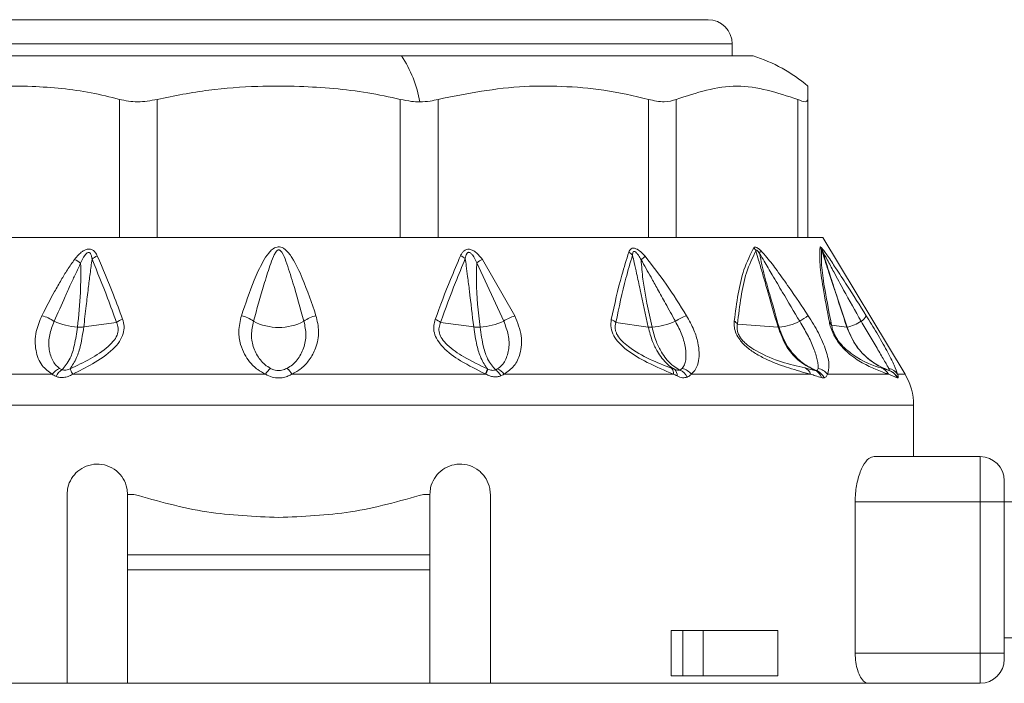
# Model space of a CAD drawing. Header units: millimetres. Extents: x -447 to 1924, y -61 to 422.
# Tile 52 of 57: x 1563 to 1596, y 158 to 180. Entities that reach past the tile are written whole.
import ezdxf

# ---------------------------------------------------------------- set-up
doc = ezdxf.new("R2010")
doc.units = ezdxf.units.MM

# ---------------------------------------------------------------- blocks, each defined once
blk = doc.blocks.new('Drawing View6')
at = {"color": 7, "linetype": 'Continuous', "lineweight": 18}
for p, q in [((-198.51, 1.2), (-170.11, 1.2)), ((-199.31, 0.4), (-169.31, 0.4)), ((-169.31, 0), (-169.31, 0.4)), ((-200, 0), (-180.249, 0)), ((-180.249, 0), (-168.62, 0)), ((-166.81, -0.996), (-166.81, -1.435)), ((-189.579, -6), (-189.579, -1.435)), ((-188.329, -6), (-188.329, -1.435)), ((-180.291, -6), (-180.291, -1.435)), ((-179.041, -6), (-179.041, -1.435)), ((-172.079, -6), (-172.079, -1.435)), ((-171.164, -6), (-171.164, -1.435)), ((-167.145, -6), (-167.145, -1.435)), ((-166.81, -6), (-166.81, -1.435)), ((-196.745, -6), (-189.363, -6)), ((-188.572, -6), (-189.363, -6)), ((-188.572, -6), (-180.048, -6)), ((-179.257, -6), (-180.048, -6)), ((-179.257, -6), (-171.875, -6)), ((-171.296, -6), (-171.875, -6)), ((-171.296, -6), (-167.034, -6)), ((-166.822, -6), (-167.034, -6)), ((-166.81, -6), (-166.31, -6)), ((-166.31, -6), (-163.595, -10.525)), ((-177.573, -6.728), (-176.497, -8.598)), ((-177.757, -6.839), (-176.869, -8.77)), ((-190.759, -8.964), (-189.676, -8.812)), ((-177.861, -8.964), (-178.955, -8.811)), ((-172.086, -8.969), (-173.157, -8.818)), ((-167.794, -8.974), (-169.137, -8.866)), ((-165.517, -8.975), (-166.023, -8.907)), ((-197.369, -10.525), (-191.804, -10.525)), ((-183.873, -10.525), (-177.456, -10.525)), ((-176.858, -10.525), (-171.251, -10.525)), ((-170.663, -10.525), (-166.717, -10.525)), ((-166.156, -10.525), (-164.144, -10.525)), ((-163.851, -10.647), (-164.144, -10.525)), ((-163.838, -10.525), (-163.595, -10.525)), ((-163.31, -11.554), (-205.31, -11.554)), ((-163.31, -13.25), (-163.31, -11.554)), ((-161.11, -13.25), (-164.62, -13.25)), ((-161.11, -13.25), (-161.11, -14.75)), ((-160.31, -14.05), (-160.31, -14.75)), ((-191.31, -20.75), (-191.31, -14.5)), ((-189.31, -16.5), (-189.31, -14.5)), ((-189.31, -14.5), (-189.101, -14.5)), ((-179.518, -14.5), (-179.31, -14.5)), ((-179.31, -14.5), (-179.31, -16.5)), ((-177.31, -14.5), (-177.31, -20.75)), ((-165.243, -14.75), (-165.243, -19.75)), ((-161.11, -14.75), (-165.243, -14.75)), ((-160.31, -14.75), (-161.11, -14.75)), ((-161.11, -14.75), (-161.11, -19.75)), ((-8.31, -14.75), (-160.31, -14.75)), ((-160.31, -14.75), (-160.31, -19.75)), ((-179.31, -16.5), (-189.31, -16.5)), ((-189.31, -17), (-189.31, -16.5)), ((-179.31, -17), (-179.31, -16.5)), ((-179.31, -17), (-189.31, -17)), ((-189.31, -17), (-189.31, -20.75)), ((-179.31, -20.75), (-179.31, -17)), ((-171.334, -19), (-171.334, -20.5)), ((-170.941, -19), (-171.334, -19)), ((-170.941, -20.5), (-170.941, -19)), ((-170.941, -19), (-170.268, -19)), ((-170.268, -20.5), (-170.268, -19)), ((-167.799, -19), (-170.268, -19)), ((-167.799, -19), (-167.799, -20.5)), ((-8.31, -19.25), (-160.31, -19.25)), ((-161.11, -19.75), (-165.243, -19.75)), ((-161.11, -19.75), (-161.11, -20.75)), ((-160.31, -19.75), (-161.11, -19.75)), ((-160.31, -19.95), (-160.31, -19.75)), ((-170.941, -20.5), (-171.334, -20.5)), ((-170.268, -20.5), (-170.941, -20.5)), ((-167.799, -20.5), (-170.268, -20.5)), ((-203.808, -20.75), (-191.31, -20.75)), ((-189.31, -20.75), (-191.31, -20.75)), ((-189.31, -20.75), (-179.31, -20.75)), ((-177.31, -20.75), (-179.31, -20.75)), ((-177.31, -20.75), (-164.812, -20.75)), ((-161.11, -20.75), (-164.812, -20.75))]:
    blk.add_line(p, q, dxfattribs=at)
at = {"color": 7, "linetype": 'Continuous', "lineweight": 18, "flags": 128}
blk.add_lwpolyline([(-191.125, -10.525), (-190.352, -10.525), (-189.57, -10.525), (-188.779, -10.525), (-187.981, -10.525), (-187.178, -10.525), (-186.37, -10.525), (-185.559, -10.525), (-184.746, -10.525)], dxfattribs=at)
at = {"color": 7, "linetype": 'Continuous', "lineweight": 18}
for centre, radius, start, end in [((-170.11, 0.4), 0.8, 0, 90), ((-183.458, -2.16), 3.868, 9.576, 33.9463), ((-170.147, -4.918), 5.15, 49.5824, 72.7451), ((-173.036, -6.967), 0.57, 41.2449, 57.5029), ((-168.999, -6.675), 0.526, 26.2508, 39.2826), ((-168.76, -6.378), 0.386, 336.0125, 352.4908), ((-166.815, -6.586), 0.49, 19.7109, 32.7374), ((-166.64, -6.493), 0.324, 5.3451, 24.157), ((-191.767, -8.107), 1.547, 54.1818, 62.9072), ((-189.979, -7.332), 0.791, 114.7837, 129.6376), ((-178.593, -7.252), 0.712, 50.314, 65.1501), ((-176.951, -7.962), 1.383, 116.761, 125.6661), ((-161.227, -19.402), 16.834, 130.6238, 131.2337), ((-192.47, -9.838), 1.29, 55.3117, 75.3484), ((-190.826, -6.79), 2.185, 245.4117, 266.2911), ((-189.19, -9.466), 0.815, 110.5166, 126.6125), ((-185.722, -9.485), 0.913, 50.851, 78.7073), ((-184.31, -7.16), 1.82, 242.6733, 297.3267), ((-182.898, -9.485), 0.913, 101.2927, 129.149), ((-179.392, -9.399), 0.733, 53.3703, 69.4581), ((-177.792, -6.797), 2.178, 273.6863, 295.0719), ((-176.207, -9.718), 1.156, 104.4895, 124.9247), ((-173.553, -9.233), 0.573, 46.304, 64.973), ((-172.157, -6.579), 2.401, 274.6668, 293.7561), ((-170.179, -10.31), 1.837, 110.463, 123.3954), ((-169.493, -9.136), 0.446, 37.1852, 56.0318), ((-167.995, -6.888), 2.099, 276.3884, 295.8815), ((-151.741, -31.819), 27.68, 122.9418, 123.6483), ((-166.018, -7.13), 1.913, 285.3802, 300.5957), ((-165.255, -8.421), 0.414, 300.5566, 335.9135), ((-167.771, -8.642), 0.332, 265.9431, 271.6453), ((-166.298, -9.036), 0.304, 24.9283, 48.5641), ((-165.513, -8.939), 0.0357, 263.7523, 272.6346), ((-191.363, -10.842), 0.543, 110.8768, 144.3208), ((-191.197, -10.817), 0.521, 122.0688, 155.3334), ((-184.235, -10.802), 0.582, 126.5982, 151.6208), ((-184.385, -10.802), 0.582, 28.3791, 53.4018), ((-178.864, -9.859), 1.539, 334.6618, 341.3124), ((-178.506, -10.057), 1.149, 335.9647, 344.8865), ((-177.377, -10.776), 0.461, 25.3523, 58.9903), ((-177.255, -10.792), 0.478, 33.9668, 67.8038), ((-171.484, -10.492), 0.235, 351.8615, 43.2923), ((-171.382, -10.549), 0.248, 352.1906, 45.9788), ((-171.251, -10.849), 0.506, 26.7165, 65.7489), ((-171.106, -10.891), 0.575, 39.5788, 75.5839), ((-167.069, -10.652), 0.374, 19.8732, 63.5408), ((-166.738, -10.762), 0.399, 17.9841, 66.0586), ((-166.712, -10.855), 0.489, 25.4801, 68.508), ((-166.585, -10.879), 0.556, 39.5362, 78.3552), ((-164.551, -10.748), 0.464, 28.6802, 68.1868), ((-164.223, -10.796), 0.47, 35.1923, 79.0329), ((-164.285, -10.856), 0.482, 25.7404, 70.6374), ((-164.281, -10.875), 0.5, 26.9031, 70.898), ((-165.31, -11.554), 2, 0, 30.9638), ((-161.11, -14.05), 0.8, 0, 90), ((-161.11, -19.95), 0.8, 270, 0)]:
    blk.add_arc(centre, radius, start, end, dxfattribs=at)
for points, knots in [([(-189.579, -1.435), (-189.889, -1.357), (-190.518, -1.2), (-191.484, -1.068), (-192.535, -0.991), (-193.73, -0.994), (-195.098, -1.098), (-196.049, -1.32), (-196.541, -1.435)], [0, 0, 0, 0, 0.135419, 0.274991, 0.415244, 0.585607, 0.785782, 1, 1, 1, 1]), ([(-180.291, -1.435), (-180.648, -1.357), (-181.374, -1.2), (-182.49, -1.068), (-183.704, -0.991), (-185.084, -0.994), (-186.663, -1.098), (-187.761, -1.32), (-188.329, -1.435)], [0, 0, 0, 0, 0.135414, 0.274984, 0.415234, 0.58558, 0.78576, 1, 1, 1, 1]), ([(-172.079, -1.435), (-172.57, -1.32), (-173.521, -1.098), (-174.893, -0.996), (-176.734, -0.978), (-178.086, -1.246), (-179.041, -1.435)], [0, 0, 0, 0, 0.21393, 0.414834, 0.587057, 1, 1, 1, 1]), ([(-167.145, -1.435), (-167.815, -1.215), (-169.155, -0.777), (-170.495, -1.215), (-171.164, -1.435)], [0, 0, 0, 0, 0.500234, 1, 1, 1, 1]), ([(-180.291, -1.435), (-180.167, -1.461), (-179.95, -1.507), (-179.735, -1.514), (-179.644, -1.517)], [0, 0, 0, 0, 0.5738678, 1, 1, 1, 1]), ([(-179.644, -1.517), (-179.528, -1.512), (-179.317, -1.504), (-179.127, -1.456), (-179.041, -1.435)], [0, 0, 0, 0, 0.54545, 1, 1, 1, 1]), ([(-191.062, -6.73), (-191.02, -6.678), (-190.944, -6.584), (-190.813, -6.468), (-190.682, -6.396), (-190.554, -6.378), (-190.448, -6.418), (-190.367, -6.501), (-190.331, -6.574), (-190.311, -6.613)], [0, 0, 0, 0, 0.1952, 0.351587, 0.494569, 0.605688, 0.718068, 0.846595, 1, 1, 1, 1]), ([(-190.861, -6.853), (-190.821, -6.764), (-190.77, -6.652), (-190.677, -6.539), (-190.629, -6.504), (-190.593, -6.498), (-190.572, -6.502), (-190.554, -6.513), (-190.526, -6.544), (-190.501, -6.616), (-190.49, -6.683), (-190.484, -6.722)], [0, 0, 0, 0, 0.388853, 0.491139, 0.578102, 0.60706, 0.635628, 0.665912, 0.700316, 0.824763, 1, 1, 1, 1]), ([(-183.077, -8.59), (-183.219, -8.174), (-183.443, -7.519), (-183.781, -6.781), (-184.028, -6.44), (-184.189, -6.336), (-184.279, -6.31), (-184.402, -6.317), (-184.529, -6.395), (-184.687, -6.563), (-184.896, -6.902), (-185.203, -7.593), (-185.409, -8.196), (-185.543, -8.59)], [0, 0, 0, 0, 0.25126, 0.396042, 0.462455, 0.47993, 0.495701, 0.509284, 0.540179, 0.56984, 0.63555, 0.761953, 1, 1, 1, 1]), ([(-183.474, -8.777), (-183.593, -8.352), (-183.779, -7.688), (-184.02, -6.925), (-184.154, -6.568), (-184.237, -6.453), (-184.266, -6.426), (-184.291, -6.415), (-184.312, -6.411), (-184.35, -6.42), (-184.391, -6.461), (-184.437, -6.532), (-184.514, -6.692), (-184.64, -7.043), (-184.861, -7.763), (-185.033, -8.375), (-185.146, -8.777)], [0, 0, 0, 0, 0.2643505, 0.412633, 0.4746961, 0.4850701, 0.4933102, 0.4966759, 0.4996534, 0.5050934, 0.5165262, 0.5306861, 0.5543543, 0.6190612, 0.7494353, 1, 1, 1, 1]), ([(-178.294, -6.606), (-178.278, -6.574), (-178.249, -6.514), (-178.186, -6.442), (-178.106, -6.394), (-177.999, -6.387), (-177.879, -6.43), (-177.724, -6.541), (-177.634, -6.653), (-177.573, -6.728)], [0, 0, 0, 0, 0.130793, 0.239578, 0.342332, 0.447729, 0.567765, 0.709784, 1, 1, 1, 1]), ([(-178.138, -6.704), (-178.133, -6.672), (-178.123, -6.615), (-178.101, -6.552), (-178.078, -6.517), (-178.058, -6.5), (-178.031, -6.492), (-178, -6.497), (-177.953, -6.523), (-177.853, -6.632), (-177.799, -6.749), (-177.757, -6.839)], [0, 0, 0, 0, 0.1486655, 0.2587069, 0.3033944, 0.343965, 0.3814215, 0.4237767, 0.4707121, 0.5930499, 1, 1, 1, 1]), ([(-173.31, -8.714), (-173.201, -8.216), (-173.032, -7.447), (-172.809, -6.738), (-172.73, -6.487)], [0, 0, 0, 0, 0.6465737, 1, 1, 1, 1]), ([(-172.73, -6.487), (-172.711, -6.443), (-172.681, -6.376), (-172.586, -6.348), (-172.47, -6.376), (-172.329, -6.476), (-172.235, -6.575), (-172.188, -6.625)], [0, 0, 0, 0, 0.2451358, 0.373462, 0.502514, 0.7465812, 1, 1, 1, 1]), ([(-172.607, -6.592), (-172.606, -6.57), (-172.604, -6.53), (-172.592, -6.487), (-172.575, -6.469), (-172.562, -6.463), (-172.546, -6.463), (-172.514, -6.475), (-172.465, -6.522), (-172.396, -6.614), (-172.352, -6.692), (-172.323, -6.742)], [0, 0, 0, 0, 0.137704, 0.249479, 0.286396, 0.321316, 0.355929, 0.392063, 0.53214, 0.696583, 1, 1, 1, 1]), ([(-169.244, -8.766), (-169.162, -8.158), (-169.034, -7.201), (-168.71, -6.572), (-168.592, -6.342)], [0, 0, 0, 0, 0.635166, 1, 1, 1, 1]), ([(-169.137, -8.866), (-169.064, -8.259), (-168.95, -7.305), (-168.64, -6.673), (-168.527, -6.443)], [0, 0, 0, 0, 0.636507, 1, 1, 1, 1]), ([(-168.592, -6.342), (-168.582, -6.332), (-168.56, -6.312), (-168.502, -6.33), (-168.44, -6.371), (-168.399, -6.408), (-168.378, -6.428)], [0, 0, 0, 0, 0.256292, 0.521443, 0.747401, 1, 1, 1, 1]), ([(-168.527, -6.443), (-168.526, -6.438), (-168.524, -6.428), (-168.516, -6.42), (-168.504, -6.421), (-168.482, -6.435), (-168.448, -6.474), (-168.423, -6.512), (-168.408, -6.534)], [0, 0, 0, 0, 0.1065218, 0.2012233, 0.2949732, 0.3967094, 0.6528189, 1, 1, 1, 1]), ([(-167.794, -8.974), (-167.914, -8.557), (-168.087, -7.958), (-168.301, -7.218), (-168.425, -6.791), (-168.497, -6.547), (-168.527, -6.443)], [0, 0, 0, 0, 0.493755, 0.710629, 0.87637, 1, 1, 1, 1]), ([(-168.378, -6.428), (-168.304, -6.506), (-168.111, -6.713), (-167.797, -7.136), (-167.34, -7.775), (-167.003, -8.277), (-166.793, -8.59)], [0, 0, 0, 0, 0.125054, 0.329105, 0.583177, 1, 1, 1, 1]), ([(-166.097, -8.808), (-166.171, -8.414), (-166.304, -7.708), (-166.432, -6.802), (-166.413, -6.49), (-166.403, -6.321)], [0, 0, 0, 0, 0.366467, 0.656613, 1, 1, 1, 1]), ([(-166.403, -6.321), (-166.401, -6.318), (-166.398, -6.313), (-166.382, -6.32), (-166.359, -6.344), (-166.344, -6.36)], [0, 0, 0, 0, 0.222827, 0.488483, 1, 1, 1, 1]), ([(-166.023, -8.907), (-166.1, -8.514), (-166.238, -7.81), (-166.375, -6.904), (-166.361, -6.59), (-166.353, -6.42)], [0, 0, 0, 0, 0.368099, 0.658336, 1, 1, 1, 1]), ([(-166.353, -6.42), (-166.353, -6.418), (-166.353, -6.415), (-166.35, -6.414), (-166.344, -6.421), (-166.332, -6.437), (-166.323, -6.453), (-166.317, -6.462)], [0, 0, 0, 0, 0.1325739, 0.2714668, 0.4378351, 0.6868285, 1, 1, 1, 1]), ([(-165.517, -8.975), (-165.657, -8.546), (-165.854, -7.943), (-166.101, -7.189), (-166.24, -6.766), (-166.321, -6.518), (-166.353, -6.42)], [0, 0, 0, 0, 0.5028076, 0.7085926, 0.8855603, 1, 1, 1, 1]), ([(-166.344, -6.36), (-166.316, -6.394), (-166.256, -6.47), (-166.101, -6.69), (-165.853, -7.061), (-165.426, -7.72), (-165.09, -8.253), (-164.877, -8.59)], [0, 0, 0, 0, 0.063949, 0.139633, 0.317237, 0.568463, 1, 1, 1, 1]), ([(-165.511, -8.975), (-165.627, -8.618), (-165.818, -8.032), (-166.094, -7.194), (-166.241, -6.714), (-166.317, -6.462)], [0, 0, 0, 0, 0.426007, 0.700145, 1, 1, 1, 1]), ([(-166.317, -6.462), (-166.267, -6.553), (-166.147, -6.773), (-165.917, -7.209), (-165.546, -7.889), (-165.24, -8.432), (-165.045, -8.777)], [0, 0, 0, 0, 0.12348, 0.298954, 0.554672, 1, 1, 1, 1]), ([(-192.143, -8.59), (-192.006, -8.324), (-191.801, -7.926), (-191.515, -7.423), (-191.301, -7.065), (-191.143, -6.844), (-191.062, -6.73)], [0, 0, 0, 0, 0.420929, 0.628617, 0.808166, 1, 1, 1, 1]), ([(-190.484, -6.722), (-190.506, -6.883), (-190.549, -7.203), (-190.612, -7.717), (-190.682, -8.303), (-190.732, -8.731), (-190.759, -8.964)], [0, 0, 0, 0, 0.21465, 0.427263, 0.688154, 1, 1, 1, 1]), ([(-190.484, -6.722), (-190.309, -7.148), (-190.026, -7.834), (-189.772, -8.543), (-189.676, -8.812)], [0, 0, 0, 0, 0.619883, 1, 1, 1, 1]), ([(-190.311, -6.613), (-190.13, -7.039), (-189.838, -7.724), (-189.575, -8.434), (-189.475, -8.703)], [0, 0, 0, 0, 0.620107, 1, 1, 1, 1]), ([(-179.135, -8.713), (-178.969, -8.269), (-178.703, -7.555), (-178.406, -6.866), (-178.294, -6.606)], [0, 0, 0, 0, 0.622343, 1, 1, 1, 1]), ([(-178.955, -8.811), (-178.794, -8.367), (-178.536, -7.653), (-178.247, -6.964), (-178.138, -6.704)], [0, 0, 0, 0, 0.622558, 1, 1, 1, 1]), ([(-177.861, -8.964), (-177.907, -8.568), (-177.972, -8.009), (-178.055, -7.337), (-178.1, -6.98), (-178.127, -6.785), (-178.138, -6.704)], [0, 0, 0, 0, 0.5265308, 0.7416797, 0.8929338, 1, 1, 1, 1]), ([(-173.157, -8.818), (-173.054, -8.322), (-172.895, -7.554), (-172.682, -6.843), (-172.607, -6.592)], [0, 0, 0, 0, 0.647013, 1, 1, 1, 1]), ([(-172.086, -8.969), (-172.175, -8.556), (-172.302, -7.965), (-172.458, -7.254), (-172.542, -6.874), (-172.589, -6.673), (-172.607, -6.592)], [0, 0, 0, 0, 0.520969, 0.746083, 0.897634, 1, 1, 1, 1]), ([(-171.962, -8.972), (-172.08, -8.444), (-172.246, -7.703), (-172.306, -6.956), (-172.323, -6.742)], [0, 0, 0, 0, 0.713249, 1, 1, 1, 1]), ([(-172.323, -6.742), (-172.213, -6.934), (-172.029, -7.255), (-171.764, -7.737), (-171.496, -8.224), (-171.299, -8.579), (-171.19, -8.777)], [0, 0, 0, 0, 0.282705, 0.474543, 0.707985, 1, 1, 1, 1]), ([(-172.188, -6.625), (-171.951, -6.931), (-171.458, -7.567), (-171.039, -8.24), (-170.821, -8.59)], [0, 0, 0, 0, 0.480824, 1, 1, 1, 1]), ([(-167.761, -8.974), (-167.855, -8.643), (-168.014, -8.076), (-168.251, -7.263), (-168.355, -6.781), (-168.408, -6.534)], [0, 0, 0, 0, 0.40792, 0.697703, 1, 1, 1, 1]), ([(-168.408, -6.534), (-168.355, -6.618), (-168.209, -6.849), (-167.961, -7.283), (-167.571, -7.946), (-167.268, -8.458), (-167.078, -8.777)], [0, 0, 0, 0, 0.115112, 0.316391, 0.573412, 1, 1, 1, 1]), ([(-191.736, -8.777), (-191.615, -8.505), (-191.435, -8.099), (-191.201, -7.577), (-191.033, -7.208), (-190.919, -6.973), (-190.861, -6.853)], [0, 0, 0, 0, 0.425602, 0.634107, 0.812726, 1, 1, 1, 1]), ([(-190.861, -6.853), (-190.858, -7.176), (-190.851, -7.885), (-190.926, -8.588), (-190.968, -8.97)], [0, 0, 0, 0, 0.455709, 1, 1, 1, 1]), ([(-177.652, -8.97), (-177.711, -8.464), (-177.792, -7.757), (-177.765, -7.043), (-177.757, -6.839)], [0, 0, 0, 0, 0.715322, 1, 1, 1, 1]), ([(-191.804, -10.525), (-191.923, -10.436), (-192.19, -10.237), (-192.374, -9.734), (-192.378, -9.154), (-192.216, -8.765), (-192.143, -8.59)], [0, 0, 0, 0, 0.209172, 0.469256, 0.760695, 1, 1, 1, 1]), ([(-191.556, -10.334), (-191.604, -10.296), (-191.702, -10.217), (-191.836, -9.999), (-191.927, -9.671), (-191.911, -9.227), (-191.794, -8.927), (-191.736, -8.777)], [0, 0, 0, 0, 0.117159, 0.239896, 0.491308, 0.745636, 1, 1, 1, 1]), ([(-189.475, -8.703), (-189.453, -8.782), (-189.41, -8.935), (-189.442, -9.193), (-189.571, -9.457), (-189.894, -9.821), (-190.436, -10.183), (-190.905, -10.416), (-191.125, -10.525)], [0, 0, 0, 0, 0.103652, 0.20385, 0.314185, 0.440661, 0.737374, 1, 1, 1, 1]), ([(-185.543, -8.59), (-185.584, -8.764), (-185.657, -9.08), (-185.59, -9.516), (-185.458, -9.851), (-185.27, -10.134), (-185.041, -10.368), (-184.836, -10.477), (-184.746, -10.525)], [0, 0, 0, 0, 0.237372, 0.431825, 0.589432, 0.718601, 0.877817, 1, 1, 1, 1]), ([(-185.146, -8.777), (-185.177, -8.927), (-185.239, -9.228), (-185.154, -9.672), (-184.976, -9.999), (-184.773, -10.217), (-184.644, -10.296), (-184.581, -10.334)], [0, 0, 0, 0, 0.254556, 0.508885, 0.760231, 0.882933, 1, 1, 1, 1]), ([(-184.038, -10.334), (-183.975, -10.296), (-183.847, -10.217), (-183.644, -9.999), (-183.466, -9.671), (-183.381, -9.227), (-183.443, -8.927), (-183.474, -8.777)], [0, 0, 0, 0, 0.11715, 0.23987, 0.49125, 0.745581, 1, 1, 1, 1]), ([(-183.873, -10.525), (-183.767, -10.466), (-183.541, -10.342), (-183.273, -10.043), (-183.053, -9.632), (-182.953, -9.122), (-183.037, -8.762), (-183.077, -8.59)], [0, 0, 0, 0, 0.147122, 0.312406, 0.50794, 0.764712, 1, 1, 1, 1]), ([(-177.472, -10.518), (-177.75, -10.381), (-178.251, -10.134), (-178.794, -9.743), (-179.067, -9.408), (-179.175, -9.16), (-179.196, -8.922), (-179.154, -8.78), (-179.135, -8.713)], [0, 0, 0, 0, 0.331074, 0.596688, 0.707802, 0.810057, 0.910795, 1, 1, 1, 1]), ([(-176.869, -8.77), (-176.81, -8.923), (-176.691, -9.229), (-176.679, -9.682), (-176.777, -10.014), (-176.919, -10.234), (-177.023, -10.312), (-177.074, -10.35)], [0, 0, 0, 0, 0.254398, 0.508629, 0.760015, 0.882824, 1, 1, 1, 1]), ([(-176.497, -8.598), (-176.41, -8.819), (-176.243, -9.246), (-176.296, -9.819), (-176.49, -10.268), (-176.738, -10.441), (-176.858, -10.525)], [0, 0, 0, 0, 0.299106, 0.577097, 0.795469, 1, 1, 1, 1]), ([(-171.251, -10.525), (-171.542, -10.403), (-172.063, -10.185), (-172.687, -9.828), (-173.052, -9.504), (-173.238, -9.255), (-173.34, -8.976), (-173.321, -8.805), (-173.31, -8.714)], [0, 0, 0, 0, 0.329595, 0.590214, 0.697936, 0.79287, 0.888175, 1, 1, 1, 1]), ([(-171.19, -8.777), (-171.111, -8.927), (-170.953, -9.228), (-170.839, -9.672), (-170.831, -9.999), (-170.881, -10.217), (-170.936, -10.296), (-170.963, -10.334)], [0, 0, 0, 0, 0.25458, 0.508904, 0.76024, 0.882936, 1, 1, 1, 1]), ([(-170.821, -8.59), (-170.732, -8.749), (-170.567, -9.043), (-170.441, -9.46), (-170.396, -9.799), (-170.416, -10.1), (-170.493, -10.354), (-170.611, -10.473), (-170.663, -10.525)], [0, 0, 0, 0, 0.217435, 0.40261, 0.562733, 0.698349, 0.867782, 1, 1, 1, 1]), ([(-166.717, -10.525), (-166.952, -10.462), (-167.39, -10.343), (-168.001, -10.124), (-168.474, -9.888), (-168.801, -9.67), (-169.047, -9.426), (-169.19, -9.183), (-169.253, -8.963), (-169.247, -8.834), (-169.244, -8.766)], [0, 0, 0, 0, 0.272182, 0.508365, 0.629093, 0.73152, 0.817422, 0.871713, 0.931474, 1, 1, 1, 1]), ([(-167.078, -8.777), (-166.989, -8.927), (-166.809, -9.227), (-166.609, -9.671), (-166.504, -9.999), (-166.463, -10.217), (-166.469, -10.296), (-166.472, -10.334)], [0, 0, 0, 0, 0.25439, 0.508653, 0.760074, 0.882846, 1, 1, 1, 1]), ([(-166.793, -8.59), (-166.675, -8.78), (-166.434, -9.169), (-166.198, -9.744), (-166.078, -10.234), (-166.132, -10.434), (-166.156, -10.525)], [0, 0, 0, 0, 0.259032, 0.530639, 0.786951, 1, 1, 1, 1]), ([(-165.045, -8.777), (-164.955, -8.927), (-164.776, -9.227), (-164.515, -9.671), (-164.325, -9.999), (-164.198, -10.217), (-164.154, -10.296), (-164.133, -10.334)], [0, 0, 0, 0, 0.25439, 0.508653, 0.760076, 0.882848, 1, 1, 1, 1]), ([(-164.877, -8.59), (-164.76, -8.78), (-164.52, -9.17), (-164.195, -9.745), (-163.94, -10.235), (-163.87, -10.435), (-163.838, -10.525)], [0, 0, 0, 0, 0.259149, 0.531128, 0.788083, 1, 1, 1, 1]), ([(-190.968, -8.97), (-190.996, -9.172), (-191.052, -9.559), (-191.215, -10.072), (-191.38, -10.266), (-191.474, -10.376)], [0, 0, 0, 0, 0.321949, 0.6179, 1, 1, 1, 1]), ([(-189.676, -8.812), (-189.652, -8.873), (-189.606, -8.988), (-189.628, -9.195), (-189.745, -9.41), (-190.219, -9.881), (-190.76, -10.135), (-191.209, -10.346)], [0, 0, 0, 0, 0.097572, 0.186101, 0.286324, 0.407959, 1, 1, 1, 1]), ([(-190.759, -8.964), (-190.79, -9.172), (-190.847, -9.551), (-191.004, -10.044), (-191.134, -10.236), (-191.209, -10.346)], [0, 0, 0, 0, 0.342164, 0.623264, 1, 1, 1, 1]), ([(-190.968, -8.97), (-190.925, -8.972), (-190.85, -8.973), (-190.787, -8.967), (-190.759, -8.964)], [0, 0, 0, 0, 0.559728, 1, 1, 1, 1]), ([(-177.405, -10.352), (-177.669, -10.224), (-178.135, -9.999), (-178.649, -9.658), (-178.909, -9.372), (-179.007, -9.169), (-179.019, -8.975), (-178.976, -8.865), (-178.955, -8.811)], [0, 0, 0, 0, 0.354402, 0.625668, 0.731992, 0.825042, 0.913282, 1, 1, 1, 1]), ([(-177.405, -10.352), (-177.48, -10.244), (-177.611, -10.055), (-177.771, -9.56), (-177.829, -9.175), (-177.861, -8.964)], [0, 0, 0, 0, 0.372806, 0.654894, 1, 1, 1, 1]), ([(-177.652, -8.97), (-177.694, -8.972), (-177.77, -8.973), (-177.833, -8.967), (-177.861, -8.964)], [0, 0, 0, 0, 0.559727, 1, 1, 1, 1]), ([(-177.139, -10.381), (-177.232, -10.276), (-177.392, -10.095), (-177.56, -9.593), (-177.619, -9.196), (-177.652, -8.97)], [0, 0, 0, 0, 0.369902, 0.642337, 1, 1, 1, 1]), ([(-171.313, -10.33), (-171.801, -10.139), (-172.371, -9.916), (-172.956, -9.444), (-173.094, -9.272), (-173.156, -9.136), (-173.193, -8.987), (-173.172, -8.888), (-173.157, -8.818)], [0, 0, 0, 0, 0.62182, 0.726244, 0.812215, 0.854202, 0.896749, 1, 1, 1, 1]), ([(-171.21, -10.371), (-171.271, -10.332), (-171.421, -10.236), (-171.616, -10.031), (-171.8, -9.759), (-171.967, -9.423), (-172.043, -9.132), (-172.086, -8.969)], [0, 0, 0, 0, 0.154754, 0.378155, 0.536036, 0.740167, 1, 1, 1, 1]), ([(-171.962, -8.972), (-171.988, -8.973), (-172.034, -8.974), (-172.07, -8.97), (-172.086, -8.969)], [0, 0, 0, 0, 0.559847, 1, 1, 1, 1]), ([(-171.043, -10.387), (-171.111, -10.349), (-171.278, -10.256), (-171.479, -10.051), (-171.67, -9.776), (-171.842, -9.436), (-171.919, -9.139), (-171.962, -8.972)], [0, 0, 0, 0, 0.154429, 0.377318, 0.534784, 0.73906, 1, 1, 1, 1]), ([(-166.902, -10.317), (-167.412, -10.202), (-168, -10.068), (-168.75, -9.61), (-168.915, -9.467), (-169.014, -9.357), (-169.09, -9.237), (-169.138, -9.11), (-169.155, -8.982), (-169.144, -8.907), (-169.137, -8.866)], [0, 0, 0, 0, 0.6559468, 0.7563235, 0.7984913, 0.8352458, 0.8712873, 0.9076823, 0.9502363, 1, 1, 1, 1]), ([(-166.576, -10.398), (-166.775, -10.292), (-167.129, -10.104), (-167.555, -9.598), (-167.709, -9.196), (-167.794, -8.974)], [0, 0, 0, 0, 0.365427, 0.649355, 1, 1, 1, 1]), ([(-166.532, -10.4), (-166.629, -10.357), (-166.859, -10.254), (-167.185, -9.992), (-167.536, -9.574), (-167.679, -9.193), (-167.761, -8.974)], [0, 0, 0, 0, 0.171049, 0.404806, 0.657867, 1, 1, 1, 1]), ([(-164.144, -10.525), (-164.279, -10.477), (-164.52, -10.391), (-164.971, -10.179), (-165.355, -9.935), (-165.641, -9.664), (-165.789, -9.489), (-165.906, -9.312), (-165.994, -9.142), (-166.061, -8.967), (-166.085, -8.863), (-166.097, -8.808)], [0, 0, 0, 0, 0.285538, 0.509527, 0.703241, 0.765072, 0.819711, 0.859429, 0.901399, 0.9481, 1, 1, 1, 1]), ([(-164.379, -10.317), (-164.648, -10.242), (-164.959, -10.156), (-165.546, -9.707), (-165.693, -9.557), (-165.79, -9.44), (-165.876, -9.31), (-165.946, -9.172), (-165.997, -9.032), (-166.014, -8.951), (-166.023, -8.907)], [0, 0, 0, 0, 0.656198, 0.757587, 0.799792, 0.836227, 0.871671, 0.907777, 0.950014, 1, 1, 1, 1]), ([(-164.125, -10.401), (-164.224, -10.362), (-164.47, -10.264), (-164.841, -10.011), (-165.252, -9.59), (-165.42, -9.198), (-165.517, -8.975)], [0, 0, 0, 0, 0.155639, 0.387571, 0.650535, 1, 1, 1, 1]), ([(-164.117, -10.402), (-164.217, -10.363), (-164.464, -10.265), (-164.835, -10.012), (-165.246, -9.59), (-165.415, -9.198), (-165.511, -8.975)], [0, 0, 0, 0, 0.155657, 0.38755, 0.650476, 1, 1, 1, 1]), ([(-191.474, -10.376), (-191.49, -10.369), (-191.519, -10.357), (-191.545, -10.341), (-191.556, -10.334)], [0, 0, 0, 0, 0.555851, 1, 1, 1, 1]), ([(-191.209, -10.346), (-191.231, -10.357), (-191.275, -10.378), (-191.347, -10.393), (-191.415, -10.394), (-191.454, -10.382), (-191.474, -10.376)], [0, 0, 0, 0, 0.255573, 0.503234, 0.749597, 1, 1, 1, 1]), ([(-191.125, -10.525), (-191.149, -10.478), (-191.191, -10.393), (-191.203, -10.36), (-191.209, -10.346)], [0, 0, 0, 0, 0.559299, 1, 1, 1, 1]), ([(-184.581, -10.334), (-184.546, -10.35), (-184.481, -10.38), (-184.38, -10.401), (-184.291, -10.404), (-184.173, -10.392), (-184.095, -10.358), (-184.038, -10.334)], [0, 0, 0, 0, 0.212437, 0.388959, 0.539022, 0.670349, 1, 1, 1, 1]), ([(-177.397, -10.357), (-177.398, -10.356), (-177.401, -10.354), (-177.404, -10.353), (-177.405, -10.352)], [0, 0, 0, 0, 0.557216, 1, 1, 1, 1]), ([(-177.139, -10.381), (-177.158, -10.387), (-177.196, -10.399), (-177.262, -10.399), (-177.331, -10.386), (-177.375, -10.366), (-177.397, -10.357)], [0, 0, 0, 0, 0.250852, 0.497991, 0.745905, 1, 1, 1, 1]), ([(-177.074, -10.35), (-177.086, -10.356), (-177.107, -10.368), (-177.129, -10.377), (-177.139, -10.381)], [0, 0, 0, 0, 0.562939, 1, 1, 1, 1]), ([(-171.21, -10.371), (-171.229, -10.364), (-171.263, -10.35), (-171.298, -10.336), (-171.313, -10.33)], [0, 0, 0, 0, 0.562686, 1, 1, 1, 1]), ([(-171.043, -10.387), (-171.069, -10.393), (-171.117, -10.404), (-171.18, -10.382), (-171.21, -10.371)], [0, 0, 0, 0, 0.5409025, 1, 1, 1, 1]), ([(-170.963, -10.334), (-170.976, -10.347), (-170.999, -10.368), (-171.03, -10.381), (-171.043, -10.387)], [0, 0, 0, 0, 0.569816, 1, 1, 1, 1]), ([(-166.576, -10.398), (-166.636, -10.383), (-166.743, -10.358), (-166.854, -10.33), (-166.902, -10.317)], [0, 0, 0, 0, 0.565432, 1, 1, 1, 1]), ([(-166.532, -10.4), (-166.539, -10.401), (-166.552, -10.403), (-166.569, -10.399), (-166.576, -10.398)], [0, 0, 0, 0, 0.559121, 1, 1, 1, 1]), ([(-166.472, -10.334), (-166.478, -10.35), (-166.488, -10.382), (-166.518, -10.394), (-166.532, -10.4)], [0, 0, 0, 0, 0.509913, 1, 1, 1, 1]), ([(-164.125, -10.401), (-164.167, -10.388), (-164.243, -10.363), (-164.336, -10.331), (-164.379, -10.317)], [0, 0, 0, 0, 0.542941, 1, 1, 1, 1]), ([(-164.133, -10.334), (-164.125, -10.352), (-164.108, -10.387), (-164.114, -10.397), (-164.117, -10.402)], [0, 0, 0, 0, 0.510723, 1, 1, 1, 1]), ([(-164.117, -10.402), (-164.119, -10.402), (-164.121, -10.403), (-164.124, -10.402), (-164.125, -10.401)], [0, 0, 0, 0, 0.55978, 1, 1, 1, 1]), ([(-191.67, -10.6), (-191.697, -10.588), (-191.744, -10.566), (-191.785, -10.538), (-191.804, -10.525)], [0, 0, 0, 0, 0.55931, 1, 1, 1, 1]), ([(-191.125, -10.525), (-191.173, -10.552), (-191.269, -10.605), (-191.417, -10.639), (-191.555, -10.638), (-191.631, -10.613), (-191.67, -10.6)], [0, 0, 0, 0, 0.273675, 0.544486, 0.766897, 1, 1, 1, 1]), ([(-184.746, -10.525), (-184.674, -10.562), (-184.541, -10.628), (-184.33, -10.657), (-184.149, -10.639), (-183.998, -10.592), (-183.912, -10.546), (-183.873, -10.525)], [0, 0, 0, 0, 0.269902, 0.490211, 0.672926, 0.851395, 1, 1, 1, 1]), ([(-177.456, -10.525), (-177.459, -10.524), (-177.465, -10.521), (-177.47, -10.519), (-177.472, -10.518)], [0, 0, 0, 0, 0.558902, 1, 1, 1, 1]), ([(-176.96, -10.578), (-176.998, -10.591), (-177.074, -10.616), (-177.203, -10.614), (-177.334, -10.587), (-177.415, -10.546), (-177.456, -10.525)], [0, 0, 0, 0, 0.249494, 0.497197, 0.746131, 1, 1, 1, 1]), ([(-176.858, -10.525), (-176.877, -10.536), (-176.909, -10.556), (-176.945, -10.571), (-176.96, -10.578)], [0, 0, 0, 0, 0.559965, 1, 1, 1, 1]), ([(-171.136, -10.583), (-171.158, -10.572), (-171.196, -10.553), (-171.234, -10.534), (-171.251, -10.525)], [0, 0, 0, 0, 0.561612, 1, 1, 1, 1]), ([(-170.799, -10.621), (-170.848, -10.633), (-170.923, -10.651), (-171.042, -10.625), (-171.105, -10.597), (-171.136, -10.583)], [0, 0, 0, 0, 0.4808387, 0.7383008, 1, 1, 1, 1]), ([(-170.663, -10.525), (-170.685, -10.547), (-170.724, -10.586), (-170.776, -10.61), (-170.799, -10.621)], [0, 0, 0, 0, 0.56467, 1, 1, 1, 1]), ([(-166.359, -10.639), (-166.424, -10.619), (-166.541, -10.583), (-166.664, -10.543), (-166.717, -10.525)], [0, 0, 0, 0, 0.564676, 1, 1, 1, 1]), ([(-166.27, -10.645), (-166.285, -10.647), (-166.312, -10.651), (-166.344, -10.643), (-166.359, -10.639)], [0, 0, 0, 0, 0.559055, 1, 1, 1, 1]), ([(-166.156, -10.525), (-166.169, -10.556), (-166.193, -10.614), (-166.246, -10.635), (-166.27, -10.645)], [0, 0, 0, 0, 0.541803, 1, 1, 1, 1]), ([(-163.835, -10.648), (-163.837, -10.649), (-163.842, -10.65), (-163.848, -10.648), (-163.851, -10.647)], [0, 0, 0, 0, 0.559761, 1, 1, 1, 1]), ([(-163.838, -10.525), (-163.829, -10.561), (-163.812, -10.625), (-163.828, -10.641), (-163.835, -10.648)], [0, 0, 0, 0, 0.572072, 1, 1, 1, 1]), ([(-164.62, -13.25), (-164.677, -13.264), (-164.803, -13.293), (-164.994, -13.544), (-165.153, -13.948), (-165.233, -14.383), (-165.24, -14.654), (-165.243, -14.75)], [0, 0, 0, 0, 0.198955, 0.434328, 0.666448, 0.882432, 1, 1, 1, 1]), ([(-191.31, -14.5), (-191.305, -14.423), (-191.292, -14.239), (-191.175, -13.967), (-190.964, -13.72), (-190.675, -13.549), (-190.335, -13.48), (-189.984, -13.532), (-189.671, -13.704), (-189.44, -13.969), (-189.325, -14.251), (-189.314, -14.432), (-189.31, -14.5)], [0, 0, 0, 0, 0.072436, 0.171678, 0.273655, 0.380851, 0.493082, 0.607601, 0.720798, 0.830386, 0.936169, 1, 1, 1, 1]), ([(-179.31, -14.5), (-179.305, -14.425), (-179.293, -14.241), (-179.175, -13.966), (-178.958, -13.715), (-178.668, -13.546), (-178.333, -13.481), (-177.987, -13.532), (-177.674, -13.701), (-177.44, -13.967), (-177.325, -14.252), (-177.314, -14.434), (-177.31, -14.5)], [0, 0, 0, 0, 0.070113, 0.172193, 0.275296, 0.380868, 0.489956, 0.602613, 0.717149, 0.830046, 0.937783, 1, 1, 1, 1]), ([(-184.31, -15.264), (-185.11, -15.231), (-186.752, -15.164), (-188.305, -14.725), (-189.101, -14.5)], [0, 0, 0, 0, 0.486988, 1, 1, 1, 1]), ([(-179.518, -14.5), (-180.315, -14.725), (-181.868, -15.164), (-183.51, -15.231), (-184.31, -15.264)], [0, 0, 0, 0, 0.513031, 1, 1, 1, 1]), ([(-165.243, -19.75), (-165.242, -19.776), (-165.241, -19.904), (-165.215, -20.133), (-165.142, -20.402), (-165.035, -20.614), (-164.919, -20.732), (-164.843, -20.745), (-164.812, -20.75)], [0, 0, 0, 0, 0.047967, 0.235568, 0.425729, 0.628869, 0.84956, 1, 1, 1, 1])]:
    blk.add_open_spline(points, degree=3, knots=knots, dxfattribs=at)
for points in [[(-189.579, -1.435), (-189.382, -1.476), (-188.987, -1.557), (-188.549, -1.476), (-188.329, -1.435)], [(-172.079, -1.435), (-171.897, -1.476), (-171.531, -1.557), (-171.287, -1.476), (-171.164, -1.435)], [(-167.145, -1.435), (-167.048, -1.476), (-166.854, -1.557), (-166.825, -1.476), (-166.81, -1.435)]]:
    blk.add_open_spline(points, degree=3, dxfattribs=at)

msp = doc.modelspace()

# ---------------------------------------------------------------- block references
at = {"color": 7, "linetype": 'Continuous', "lineweight": 18}
msp.add_blockref('Drawing View6', (1755.954, 179.108), dxfattribs=at)

doc.saveas('drawing.dxf')
